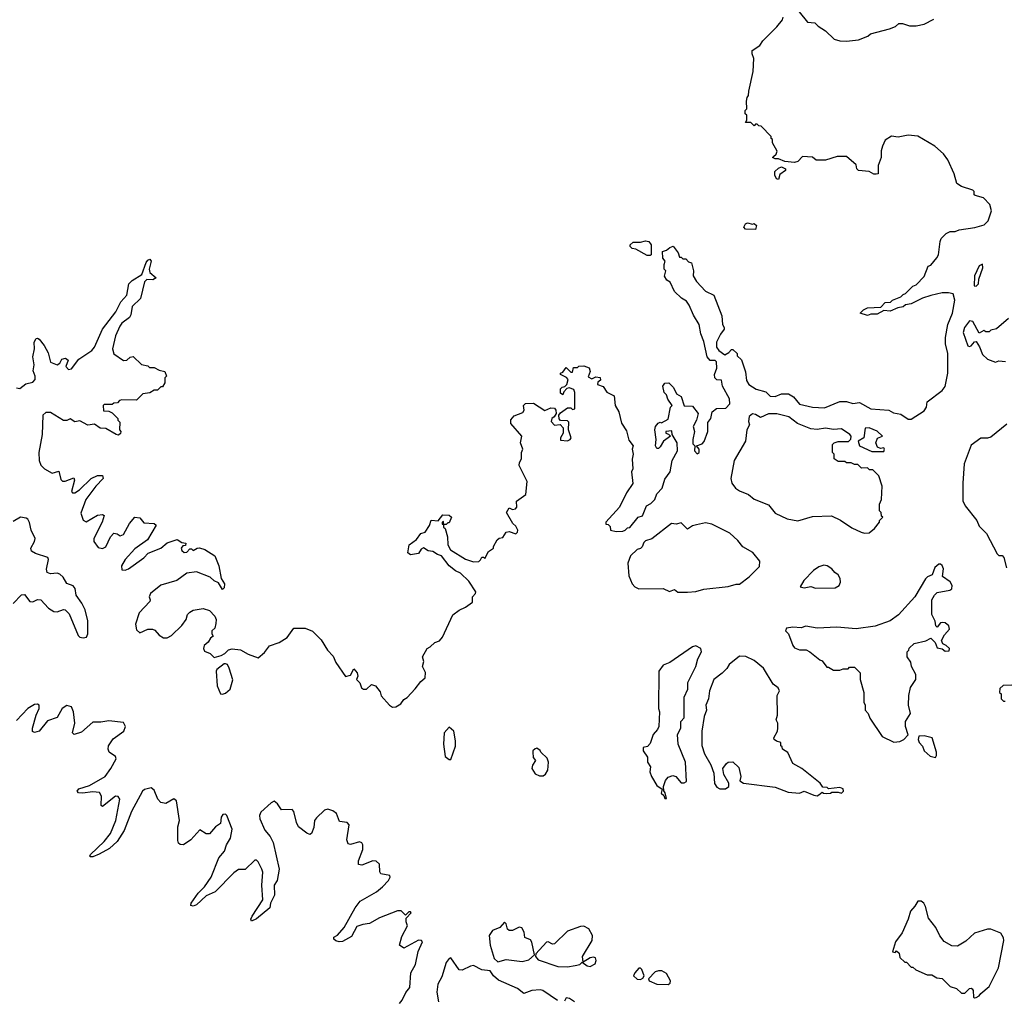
# Model space of a CAD drawing. Extents: x 2494118 to 2687960, y 757339 to 915227.
# Tile 218 of 256: x 2667024 to 2673099, y 820875 to 826925. Entities that reach past the tile are written whole.
import ezdxf

# ---------------------------------------------------------------- set-up
doc = ezdxf.new("R2010")
doc.units = 0

msp = doc.modelspace()

# ---------------------------------------------------------------- linework, layer by layer
at = {"layer": '0CON20XD'}
for points in [[(2671833.9, 826973.9), (2671885, 826910), (2671930, 826905), (2671950, 826885), (2671996.4, 826856.4), (2672050, 826805), (2672084.1, 826794.1), (2672125, 826792), (2672199.3, 826800.7), (2672257, 826823), (2672273, 826837), (2672391.7, 826868.3), (2672427, 826883), (2672448.3, 826901.7), (2672471.7, 826901.7), (2672515, 826887.5), (2672555, 826887.5), (2672605, 826897.5), (2672665, 826927.5)], [(2669615, 823093.3), (2669632.5, 823115), (2669697, 823253), (2669735, 823282.5), (2669775, 823300), (2669818.3, 823331.7), (2669817.5, 823365), (2669837.5, 823385), (2669838.8, 823395), (2669795, 823460), (2669745, 823511.2), (2669713.3, 823525), (2669674, 823555), (2669627.3, 823617.3), (2669602.5, 823625), (2669573.9, 823643.9), (2669545, 823647.5), (2669515, 823667.5), (2669501.7, 823658.3), (2669485, 823632.5), (2669435, 823622.5), (2669420, 823635), (2669427.5, 823685), (2669473, 823717), (2669500, 823755), (2669526.4, 823763.6), (2669552.5, 823805), (2669563.6, 823836.4), (2669607, 823833), (2669635, 823870), (2669675, 823867.5), (2669687.5, 823855), (2669675, 823820), (2669665, 823820), (2669655, 823810), (2669640, 823810), (2669638.3, 823828.3), (2669630, 823825), (2669631.7, 823811.7), (2669640, 823810), (2669640, 823795), (2669650, 823785), (2669663.3, 823735), (2669666.7, 823685), (2669682.5, 823655), (2669775, 823596.7), (2669825, 823580), (2669857, 823583), (2669868.3, 823591.7), (2669875, 823610), (2669885, 823610), (2669895, 823600), (2669917, 823643), (2669947.5, 823665), (2669947.5, 823675), (2669970, 823715), (2669983, 823727), (2670005, 823730), (2670026.4, 823763.6), (2670045, 823766.7), (2670085, 823753.3), (2670096.1, 823763.9), (2670097.5, 823775), (2670085, 823800), (2670067, 823817), (2670027.5, 823885), (2670045, 823912.5), (2670065, 823902.5), (2670083, 823907), (2670091.7, 823918.3), (2670090, 823955), (2670147.5, 823995), (2670156.2, 824075), (2670106, 824175), (2670107.7, 824192.3), (2670120, 824215), (2670121.2, 824255), (2670128.8, 824275), (2670113.8, 824315), (2670122.5, 824355), (2670055, 824433.3), (2670053.6, 824456.4), (2670075, 824480), (2670129.3, 824500.7), (2670136.7, 824515), (2670132.5, 824545), (2670145, 824557.5), (2670195, 824560), (2670265, 824513.3), (2670300.7, 824529.3), (2670325, 824527.5), (2670332.5, 824515), (2670333.3, 824495), (2670322.5, 824475), (2670307.5, 824465), (2670302.5, 824445), (2670325, 824422.5), (2670358.3, 824428.3), (2670377, 824407), (2670377.5, 824375), (2670360, 824345), (2670361.7, 824331.7), (2670405, 824327.5), (2670420, 824335), (2670427.5, 824345), (2670410, 824395), (2670411.7, 824441.7), (2670405, 824450), (2670361.7, 824451.7), (2670353, 824463), (2670350, 824485), (2670360.7, 824499.3), (2670405, 824530), (2670425, 824530), (2670435, 824520), (2670450, 824525), (2670450, 824625), (2670443, 824643), (2670415, 824653.3), (2670400, 824650), (2670381.7, 824628.3), (2670375, 824610), (2670361.7, 824621.7), (2670361.7, 824648.3), (2670371.7, 824658.3), (2670388.3, 824661.7), (2670400, 824675), (2670407.5, 824705), (2670397, 824717), (2670360, 824735), (2670360, 824745), (2670375, 824750), (2670395, 824780), (2670425, 824750), (2670435, 824750), (2670441.7, 824778.3), (2670465, 824780), (2670475, 824787.5), (2670505, 824790), (2670537.7, 824777.7), (2670543.8, 824755), (2670531.7, 824721.7), (2670555, 824710), (2670578.3, 824721.7), (2670605, 824717.5), (2670608.8, 824701.2), (2670591.7, 824688.3), (2670590, 824675), (2670625, 824662.5), (2670647, 824627), (2670692.5, 824605), (2670698.8, 824545), (2670721.2, 824505), (2670737.5, 824435), (2670768, 824388), (2670781.7, 824331.7), (2670808.8, 824295), (2670803.3, 824275), (2670810, 824245), (2670803.6, 824213.6), (2670806.7, 824155), (2670800, 824135), (2670806.4, 824063.6), (2670767.5, 824005), (2670725, 823917.5), (2670640, 823825), (2670641.7, 823811.7), (2670655, 823810), (2670668.3, 823798.3), (2670670, 823775), (2670705, 823767.5), (2670745, 823770), (2670760, 823775), (2670775, 823790), (2670788.3, 823791.7), (2670840, 823855), (2670866.4, 823863.6), (2670892.5, 823925), (2670919.3, 823940.7), (2670942.5, 823965), (2670955, 824000), (2670987.5, 824035), (2671005, 824090), (2671036.7, 824135), (2671050, 824205), (2671082.5, 824265), (2671080, 824315), (2671050, 824365), (2671048.3, 824388.3), (2671010, 824385), (2671010, 824375), (2671028.3, 824368.3), (2671040, 824355), (2670997.5, 824325), (2670975, 824290), (2670965, 824280), (2670955, 824280), (2670947.5, 824295), (2670951.2, 824335), (2670943.3, 824395), (2670947.5, 824415), (2670963.6, 824436.4), (2670975, 824442.5), (2670985, 824437.5), (2671025, 824460), (2671040, 824535), (2671050, 824545), (2671023, 824583), (2671015, 824610), (2671000, 824625), (2670992.5, 824665), (2671005, 824682.5), (2671030, 824685), (2671057.5, 824655), (2671077, 824617), (2671105, 824600), (2671123.6, 824543.6), (2671175, 824540), (2671210, 824495), (2671200, 824455), (2671180, 824415), (2671187.5, 824385), (2671176.7, 824335), (2671178.3, 824308.3), (2671190, 824295), (2671187.5, 824265), (2671205, 824247.5), (2671217.5, 824255), (2671217.5, 824275), (2671200, 824295), (2671235, 824307.5), (2671247, 824323), (2671270, 824385), (2671270.7, 824439.3), (2671287.5, 824465), (2671297.5, 824505), (2671323.6, 824526.4), (2671381.7, 824528.3), (2671405.6, 824555), (2671404.2, 824585), (2671360, 824665), (2671355, 824700), (2671325, 824702.5), (2671312.5, 824715), (2671311.2, 824735), (2671325.7, 824775), (2671322.5, 824815), (2671315, 824822.5), (2671285, 824823.3), (2671266.2, 824845), (2671245, 824940), (2671225.9, 824985.9), (2671216.7, 825045), (2671181.7, 825101.7), (2671153.9, 825163.9), (2671139.3, 825189.3), (2671107, 825207), (2671065, 825247.5), (2671037.5, 825305), (2671017, 825317), (2671003.6, 825343.6), (2671010, 825375), (2671000, 825385), (2671000, 825415), (2671007.5, 825435), (2670993, 825453), (2670990, 825495), (2671015, 825502.5), (2671035, 825520), (2671057, 825527), (2671087, 825487), (2671095, 825460), (2671105, 825460), (2671115, 825450), (2671135, 825450), (2671151.7, 825431.7), (2671170, 825425), (2671182.5, 825375), (2671180, 825345), (2671200.7, 825310.7), (2671255, 825250), (2671306.7, 825225), (2671357, 825097), (2671360, 825045), (2671370, 825025), (2671370, 825015), (2671347.5, 824985), (2671322.5, 824935), (2671322.5, 824905), (2671337.5, 824885), (2671375, 824857.5), (2671399.3, 824870.7), (2671415, 824890), (2671425, 824890), (2671450, 824865), (2671451.7, 824851.7), (2671477, 824827), (2671501.7, 824751.7), (2671508.3, 824698.3), (2671522.5, 824675), (2671567.5, 824645), (2671628.3, 824628.3), (2671655, 824602.5), (2671685, 824600.8), (2671723.9, 824616.1), (2671767.5, 824617.5), (2671798.3, 824598.3), (2671835, 824553.1), (2671915, 824533.5), (2671990.3, 824529.7), (2672085, 824568.8), (2672125, 824568.8), (2672165, 824558), (2672205, 824564.2), (2672275.4, 824524.6), (2672386.4, 824516.4), (2672415, 824498.8), (2672461.7, 824491.7), (2672505, 824461.2), (2672525, 824461.2), (2672605, 824512.5), (2672620, 824535), (2672623.6, 824566.4), (2672715, 824637.5), (2672735, 824662.5), (2672751.2, 824745), (2672751.2, 824865), (2672735.8, 824925), (2672735.8, 824964.2), (2672750, 825045), (2672780, 825115), (2672793.3, 825195), (2672783, 825233), (2672755, 825240), (2672715, 825240), (2672645, 825222.5), (2672595, 825207.5), (2672525, 825172.5), (2672490, 825165), (2672475, 825152.5), (2672443, 825147), (2672395, 825127.5), (2672355, 825130), (2672315, 825107.5), (2672275, 825107.5), (2672255, 825100), (2672210, 825115), (2672230, 825135), (2672255, 825147.5), (2672338.3, 825151.7), (2672365, 825180), (2672397, 825183), (2672410, 825195), (2672460, 825215), (2672475, 825230), (2672490, 825235), (2672535, 825280), (2672555, 825290), (2672605, 825340), (2672630, 825405), (2672645, 825410), (2672682.5, 825455), (2672692.5, 825475), (2672703, 825557), (2672710, 825575), (2672740, 825605), (2672765, 825617.5), (2672795, 825617.5), (2672820.7, 825629.3), (2672916.4, 825643.6), (2672975, 825660), (2673000, 825685), (2673020, 825745), (2673010, 825785), (2672970, 825825), (2672920.3, 825840.3), (2672913.3, 825845), (2672912.5, 825865), (2672905, 825872.5), (2672835, 825896), (2672806.7, 825915), (2672790, 825975), (2672750.7, 826060.7), (2672725, 826097.5), (2672670, 826145), (2672566.1, 826206.1), (2672505, 826213.3), (2672445, 826200), (2672403.6, 826206.4), (2672365, 826182.5), (2672347.5, 826145), (2672340, 826115), (2672340, 826075), (2672320, 826025), (2672320, 825975), (2672308.3, 825971.7), (2672295, 825971.2), (2672265, 825987.5), (2672200, 825995), (2672190, 826005), (2672185, 826030), (2672125, 826080), (2672068.3, 826081.7), (2671995, 826057.5), (2671938.3, 826058.3), (2671915, 826077.5), (2671855, 826080), (2671825, 826050), (2671805, 826043.3), (2671745, 826050), (2671706.4, 826066.4), (2671685, 826067.5), (2671670, 826075), (2671675, 826080), (2671692.5, 826095), (2671697, 826113), (2671670, 826165), (2671670, 826185), (2671661.7, 826191.7), (2671660, 826205), (2671598.3, 826268.3), (2671585, 826270), (2671575, 826280), (2671565, 826280), (2671555, 826270), (2671535, 826290), (2671501.7, 826291.7), (2671510, 826305), (2671510, 826335), (2671500, 826345), (2671500, 826365), (2671510, 826375), (2671508.3, 826421.7), (2671512.5, 826445), (2671521.7, 826458.3), (2671522.5, 826485), (2671550, 826605), (2671553.3, 826685), (2671542.5, 826715), (2671542.5, 826735), (2671590, 826765), (2671610, 826795), (2671695, 826880), (2671730, 826925), (2671735, 826940)], [(2671705, 825940), (2671693, 825943), (2671683.3, 825965), (2671682.5, 825987.5), (2671705, 826010), (2671725, 826016.7), (2671750, 826005), (2671750, 825995), (2671715, 825970), (2671705, 825940)], [(2671565, 825630), (2671502.5, 825632.5), (2671492.5, 825645), (2671502.5, 825665), (2671515, 825672.5), (2671545, 825662.5), (2671555, 825667.5), (2671570, 825655), (2671565, 825630)], [(2670915, 825470), (2670895, 825470), (2670825, 825510), (2670803, 825513), (2670790, 825525), (2670790, 825535), (2670808.3, 825551.7), (2670855, 825552.5), (2670885, 825560), (2670907, 825557), (2670920, 825535), (2670920, 825475), (2670915, 825470)], [(2667005, 824653.3), (2667025, 824650), (2667062.3, 824677.7), (2667105, 824688.8), (2667120, 824705), (2667120, 824725), (2667108.3, 824758.3), (2667112.9, 824795), (2667105.6, 824845), (2667116, 824895), (2667114.2, 824935.8), (2667125, 824957.5), (2667135, 824960), (2667145, 824953.8), (2667175.7, 824915.7), (2667199.6, 824869.5), (2667215, 824811.2), (2667255, 824796.2), (2667272.5, 824805), (2667285, 824830), (2667307, 824837), (2667322.5, 824825), (2667310, 824785), (2667325, 824766.2), (2667345, 824770.8), (2667390.2, 824829.8), (2667470, 824885), (2667486.4, 824905), (2667535.5, 825015), (2667617, 825123), (2667647.5, 825185), (2667685, 825226), (2667698.6, 825295), (2667718, 825315), (2667777.5, 825352.5), (2667805, 825426.2), (2667815, 825442), (2667828, 825448), (2667835.5, 825435), (2667824.2, 825385.8), (2667826.9, 825365), (2667867, 825333), (2667845, 825320.8), (2667808.3, 825321.7), (2667795, 825306.7), (2667770, 825205), (2667718.6, 825155), (2667711.1, 825105), (2667702.2, 825087.8), (2667655, 825052.5), (2667641.4, 825035), (2667614.5, 824975), (2667596.7, 824895), (2667605, 824864), (2667665, 824822), (2667685, 824823.8), (2667705, 824843.3), (2667725, 824846.2), (2667775, 824797.5), (2667815, 824790), (2667825, 824780), (2667855, 824780), (2667885, 824762.5), (2667920, 824755), (2667930, 824725), (2667920, 824715), (2667920, 824685), (2667905, 824660), (2667895, 824660), (2667875, 824640), (2667855, 824640), (2667827, 824623), (2667785, 824617.5), (2667745, 824576.7), (2667655, 824580), (2667640, 824575), (2667628.3, 824561.7), (2667605, 824560), (2667595, 824550), (2667545, 824550), (2667540, 824545), (2667541.7, 824511.7), (2667575, 824510), (2667595, 824500), (2667630, 824465), (2667630, 824455), (2667641.7, 824441.7), (2667640, 824395), (2667647.5, 824385), (2667647, 824373), (2667635, 824362.5), (2667620, 824365), (2667555, 824402.5), (2667520, 824405), (2667485, 824430), (2667445, 824423.3), (2667395, 824450), (2667365, 824443.3), (2667335, 824462.5), (2667315, 824452.5), (2667295, 824452.5), (2667215, 824501.2), (2667185, 824502), (2667168, 824485), (2667163.5, 824365), (2667142, 824255), (2667144, 824205), (2667155, 824176.7), (2667176.7, 824155), (2667225, 824128), (2667265, 824140), (2667278.3, 824088.3), (2667288.3, 824078.3), (2667305, 824078.8), (2667357.5, 824097.5), (2667362.5, 824085), (2667344.2, 824015), (2667350, 824005), (2667365, 824006.2), (2667393.8, 824025), (2667465, 824093.8), (2667505, 824113.3), (2667535, 824112.5), (2667538.8, 824095), (2667493.4, 824046.6), (2667433.1, 823965), (2667400.8, 823880.8), (2667415, 823837.5), (2667435, 823826.2), (2667505, 823868), (2667535, 823872.5), (2667546.2, 823866.2), (2667534, 823825), (2667481.4, 823725), (2667482.5, 823705), (2667507.7, 823667.7), (2667535, 823662), (2667555, 823673.3), (2667583.8, 823735), (2667605, 823756.7), (2667625, 823753.3), (2667645, 823741.2), (2667665, 823748.8), (2667702.7, 823817.3), (2667735, 823856.7), (2667765, 823852.5), (2667791.2, 823821.2), (2667855, 823817.5), (2667867, 823807), (2667813.9, 823716.1), (2667735, 823661.2), (2667675, 823593.8), (2667652.9, 823555), (2667655, 823530), (2667675, 823528), (2667695, 823537.5), (2667790, 823605), (2667816.4, 823633.6), (2667895, 823663.8), (2667935, 823697.5), (2667995, 823717.5), (2668025, 823700), (2668050, 823695), (2668048.3, 823681.7), (2668031.7, 823678.3), (2668020, 823665), (2668025, 823650), (2668038.3, 823638.3), (2668055, 823640), (2668075, 823660), (2668085, 823660), (2668095, 823650), (2668120, 823665), (2668133.6, 823666.4), (2668166.1, 823656.1), (2668227.7, 823617.7), (2668253.8, 823555), (2668268.3, 823478.3), (2668288, 823445), (2668285, 823420), (2668275, 823410), (2668250, 823450), (2668225, 823462.5), (2668200, 823485), (2668115, 823517.5), (2668055, 823511.2), (2667994, 823466), (2667895, 823436.9), (2667831.2, 823385), (2667822.5, 823365), (2667830, 823345), (2667826.7, 823335), (2667761.2, 823265), (2667738.8, 823195), (2667745, 823160), (2667765, 823142.5), (2667815, 823164), (2667844.1, 823164.1), (2667858.3, 823158.3), (2667885, 823127.5), (2667911.7, 823111.7), (2667935, 823111.2), (2667960, 823125), (2668025, 823186.7), (2668051.2, 823225), (2668058.8, 823255), (2668075, 823270), (2668095, 823282.5), (2668157, 823293), (2668195, 823280), (2668227.5, 823245), (2668237.5, 823225), (2668235, 823200), (2668228.3, 823171.7), (2668210, 823155), (2668210, 823135), (2668218.3, 823121.7), (2668201.7, 823108.3), (2668186.4, 823083.6), (2668162.5, 823065), (2668157.5, 823045), (2668165, 823030), (2668200, 823015), (2668225, 822990), (2668267, 823003), (2668290, 823015), (2668313, 823037), (2668335, 823042.5), (2668387, 823037), (2668435, 823010), (2668495, 822987.5), (2668535, 823020), (2668565, 823062.5), (2668625, 823082.5), (2668675, 823112.5), (2668715, 823170), (2668785, 823170), (2668831.7, 823151.7), (2668885, 823100), (2668922.5, 823035), (2668958.3, 822998.3), (2668975, 822960), (2669033.6, 822873.6), (2669065, 822880), (2669085, 822920), (2669105.9, 822895.9), (2669110, 822875), (2669103.3, 822855), (2669123.6, 822833.6), (2669132.3, 822802.3), (2669145, 822793.8), (2669165, 822793.8), (2669195, 822822.5), (2669220, 822815), (2669248, 822778), (2669254.2, 822754.2), (2669305, 822696.2), (2669325, 822683.8), (2669345, 822686.2), (2669376.7, 822705), (2669395, 822730), (2669415.9, 822744.1), (2669464.2, 822795.8), (2669498.3, 822841.7), (2669526.7, 822865), (2669528.3, 822898.3), (2669510, 822935), (2669517.5, 822965), (2669510, 822995), (2669537.5, 823045), (2669557.5, 823055), (2669585, 823083.3), (2669615, 823093.3)], [(2672925, 825280), (2672940, 825295), (2672942.5, 825325), (2672966.9, 825393.1), (2672965, 825416.2), (2672945, 825405.7), (2672914.5, 825345), (2672913.9, 825283.9), (2672925, 825280)], [(2673125, 825082.5), (2673051.7, 825018.3), (2673015, 825010), (2673005, 825000), (2672985, 825000), (2672973, 825007), (2672945, 824990), (2672905, 825062.5), (2672885, 825066.2), (2672854, 825025), (2672846, 824995), (2672875, 824913.3), (2672885, 824908.8), (2672895, 824913.3), (2672915, 824937.5), (2672925, 824940), (2672947, 824907), (2672965, 824860), (2672995, 824830), (2673045, 824812.5), (2673065, 824820), (2673107, 824817)], [(2672237, 823757), (2672265, 823760), (2672297.5, 823785), (2672330, 823825), (2672330, 823835), (2672350, 823855), (2672341.7, 823861.7), (2672340, 823885), (2672330, 823895), (2672330, 823935), (2672342.5, 823965), (2672346.4, 824046.4), (2672325, 824110), (2672287, 824147), (2672268.3, 824148.3), (2672255, 824160), (2672218.3, 824158.3), (2672195, 824180), (2672175, 824180), (2672155, 824190), (2672125, 824190), (2672115, 824200), (2672075, 824200), (2672050, 824215), (2672050, 824245), (2672040, 824255), (2672040, 824305), (2672050, 824315), (2672075, 824323.3), (2672138, 824322), (2672153, 824337), (2672153.3, 824355), (2672146.7, 824365), (2672095, 824400.8), (2672045, 824397.1), (2671995, 824405.5), (2671945, 824396.7), (2671905, 824401.4), (2671823.8, 824433.8), (2671768.8, 824475), (2671695, 824492.9), (2671645, 824492.9), (2671595, 824470), (2671565, 824490), (2671545, 824493.3), (2671525, 824477.5), (2671521.2, 824445), (2671527.5, 824425), (2671510, 824395), (2671502.5, 824325), (2671432.5, 824205), (2671412.5, 824095), (2671417.5, 824065), (2671440, 824035), (2671465, 824017.5), (2671520, 823995), (2671555, 823967.5), (2671645, 823932.5), (2671685, 823880), (2671760, 823845), (2671825, 823833.3), (2671915, 823860), (2672033, 823863), (2672088.3, 823838.3), (2672159.3, 823789.3), (2672215, 823763.3), (2672237, 823757)], [(2673115, 824430), (2673015, 824350), (2672995, 824342.5), (2672955, 824342.5), (2672895, 824300), (2672852.5, 824185), (2672843.3, 824065), (2672843, 823957), (2672857.5, 823925), (2672930, 823835), (2672945, 823800), (2672990, 823755), (2673055, 823630), (2673065, 823620), (2673085, 823620), (2673097, 823607), (2673113, 823543)], [(2672355, 824260), (2672360, 824275), (2672355, 824283.3), (2672335, 824280), (2672317.7, 824287.7), (2672306, 824315), (2672315.8, 824344.2), (2672348, 824355), (2672315, 824385.4), (2672265, 824406.4), (2672241.2, 824405), (2672232.5, 824345), (2672196.7, 824325), (2672206, 824295), (2672281.3, 824261.3), (2672355, 824260)], [(2666985, 823322.5), (2667035, 823376), (2667055, 823378.8), (2667086.1, 823336.1), (2667105, 823333.8), (2667135, 823348.8), (2667155, 823346.2), (2667201.2, 823295), (2667235, 823274), (2667255, 823271.2), (2667295, 823286.2), (2667304, 823284), (2667329.6, 823259.5), (2667385, 823126.7), (2667395, 823116.2), (2667415, 823110.8), (2667436.2, 823115), (2667443.8, 823135), (2667443.9, 823216.1), (2667427.5, 823285), (2667408, 823325), (2667372, 823375), (2667365.6, 823415), (2667355, 823432), (2667315, 823446), (2667292.9, 823485), (2667271.2, 823505), (2667255, 823509.4), (2667215, 823505.7), (2667194.4, 823514.4), (2667189.4, 823535), (2667203.1, 823595), (2667197.8, 823607.8), (2667121.7, 823631.7), (2667097.5, 823645), (2667092.9, 823665), (2667115.5, 823705), (2667118.9, 823725), (2667095.3, 823775.3), (2667085, 823823.3), (2667075, 823842.5), (2667065, 823850.6), (2667030, 823855), (2666985, 823829.4)], [(2671085, 823392.5), (2671145, 823393.3), (2671195, 823397.5), (2671245, 823412.5), (2671395, 823427.5), (2671445, 823442.5), (2671465, 823442.5), (2671525, 823487.5), (2671589.3, 823550.7), (2671590, 823585), (2671547.7, 823637.7), (2671485, 823672.5), (2671455, 823712.5), (2671405, 823756.7), (2671295, 823813.3), (2671255, 823820), (2671200.7, 823809.3), (2671175, 823802.5), (2671145, 823782.5), (2671105, 823820), (2671075, 823812.5), (2671045, 823817.5), (2670925, 823722.5), (2670885, 823710), (2670875, 823700), (2670865, 823672.5), (2670855, 823662.5), (2670833.9, 823656.1), (2670793.6, 823616.4), (2670777, 823573), (2670783.6, 823493.6), (2670803.9, 823443.9), (2670820, 823425), (2670845, 823413.3), (2670995, 823416.2), (2671033.6, 823396.4), (2671065, 823410), (2671085, 823392.5)], [(2672418.3, 822468.3), (2672455, 822472.5), (2672480, 822485), (2672507, 822513), (2672490, 822565), (2672490, 822595), (2672520, 822645), (2672507.5, 822695), (2672510, 822755), (2672520, 822805), (2672552.5, 822855), (2672552.5, 822885), (2672527.5, 822935), (2672521.7, 822961.7), (2672500, 822995), (2672500, 823025), (2672510, 823035), (2672511.7, 823048.3), (2672543, 823077), (2672615, 823092.5), (2672645, 823110), (2672673, 823083), (2672685, 823050), (2672715, 823042.5), (2672735, 823030), (2672758.3, 823031.7), (2672760, 823045), (2672740, 823065), (2672720, 823075), (2672712.5, 823095), (2672729.6, 823130.5), (2672761.2, 823165), (2672756.7, 823185), (2672735, 823203.8), (2672715, 823206.7), (2672706.2, 823203.8), (2672685, 823177.5), (2672677.5, 823185), (2672672.5, 823215), (2672652.5, 823255), (2672652.5, 823345), (2672667.5, 823375), (2672685, 823390), (2672762.5, 823405), (2672775, 823413.3), (2672778.1, 823435), (2672765, 823455.8), (2672718.8, 823488.8), (2672724, 823536), (2672715, 823557.1), (2672705, 823565.6), (2672694.5, 823565.5), (2672671.2, 823545), (2672655, 823500), (2672625, 823487.5), (2672612.5, 823475), (2672546.4, 823363.6), (2672445.9, 823254.1), (2672395, 823216.7), (2672303, 823183), (2672185, 823166.2), (2672065, 823176.7), (2671945, 823170), (2671875, 823182.5), (2671845, 823172.5), (2671795, 823176.7), (2671755, 823170), (2671750, 823155), (2671767, 823137), (2671793.8, 823065), (2671805, 823050), (2671835, 823036.7), (2671876.4, 823036.4), (2671900, 823025), (2671960, 822975), (2671975, 822970), (2672005, 822930), (2672015, 822930), (2672045, 822912.5), (2672085, 822912.5), (2672105, 822920), (2672135, 822920), (2672145, 822930), (2672175, 822930), (2672198.3, 822908.3), (2672210, 822895), (2672210, 822855), (2672232.5, 822775), (2672232.5, 822715), (2672240, 822695), (2672240, 822665), (2672260, 822645), (2672270, 822615), (2672345, 822502.5), (2672418.3, 822468.3)], [(2671935, 823417.5), (2672055, 823420), (2672080, 823435), (2672087.5, 823455), (2672087, 823477), (2672075, 823500), (2672053.6, 823513.6), (2672035, 823537.5), (2672005.9, 823555.9), (2671985, 823558.8), (2671955, 823550), (2671922.3, 823527.7), (2671862.5, 823465), (2671840, 823425), (2671865, 823420), (2671905, 823427.5), (2671935, 823417.5)], [(2671015, 822120), (2671007.5, 822155), (2670998.3, 822168.3), (2670997.5, 822195), (2671008.3, 822231.7), (2671025, 822252.5), (2671055, 822262.5), (2671072.5, 822255), (2671105, 822217.5), (2671123, 822217), (2671137.5, 822225), (2671131.2, 822345), (2671086.7, 822455), (2671083.3, 822515), (2671102.5, 822555), (2671103.8, 822595), (2671123, 822617), (2671123.3, 822745), (2671146, 822795), (2671146.7, 822835), (2671196.2, 822935), (2671208.3, 822981.7), (2671231.2, 823025), (2671225.9, 823045.9), (2671195, 823061.2), (2671175, 823056.2), (2671035, 822960), (2670995, 822943.3), (2670966.7, 822905), (2670966.2, 822675), (2670971.2, 822655), (2670966.7, 822565), (2670960, 822545), (2670932.5, 822515), (2670915, 822460), (2670898.3, 822441.7), (2670870, 822435), (2670870, 822415), (2670897.5, 822375), (2670897.5, 822345), (2670916.4, 822316.4), (2670912.5, 822285), (2670922.5, 822255), (2670955, 822200), (2670988.3, 822178.3), (2670983, 822153), (2670998.3, 822138.3), (2671005, 822120), (2671015, 822120)], [(2671945, 822137.5), (2671955, 822142.5), (2671975, 822160), (2671983, 822153), (2672005, 822150), (2672027, 822153), (2672035, 822160), (2672075, 822160), (2672095, 822152.5), (2672107.5, 822165), (2672105, 822180), (2672085, 822187.5), (2672015, 822180), (2672007, 822187), (2671980, 822190), (2671962.5, 822215), (2671850, 822305), (2671795, 822336.7), (2671763, 822403), (2671730, 822425), (2671728.3, 822438.3), (2671720, 822445), (2671720, 822465), (2671693, 822473), (2671680, 822485), (2671677.5, 822495), (2671700, 822535), (2671702.5, 822555), (2671702.5, 822585), (2671692.5, 822605), (2671700, 822635), (2671697.5, 822755), (2671712.5, 822785), (2671703, 822803), (2671672.5, 822825), (2671613.8, 822925), (2671555, 822972), (2671505, 822996.2), (2671465, 822997.5), (2671402.3, 822947.7), (2671387.5, 822922.5), (2671357.7, 822892.3), (2671307.5, 822855), (2671281.2, 822785), (2671273.3, 822735), (2671257.5, 822695), (2671262.5, 822665), (2671247.5, 822625), (2671233.3, 822535), (2671233, 822447), (2671250, 822395), (2671287.7, 822327.7), (2671306, 822276), (2671311.7, 822211.7), (2671325, 822190), (2671345, 822180), (2671379.3, 822180.7), (2671400, 822195), (2671400, 822215), (2671368.3, 822268.3), (2671363.3, 822305), (2671385, 822336.7), (2671395, 822343.3), (2671425, 822346.7), (2671460.7, 822310.7), (2671473.3, 822255), (2671468.3, 822228.3), (2671490, 822215), (2671685, 822190), (2671765, 822158.8), (2671835, 822153.3), (2671865, 822166), (2671925, 822140), (2671945, 822137.5)], [(2668275, 822763.3), (2668295, 822770), (2668323.3, 822795), (2668338.8, 822851.2), (2668317.5, 822925), (2668306.4, 822946.4), (2668295, 822950), (2668285, 822950), (2668240, 822915), (2668237.5, 822905), (2668242, 822815), (2668262.5, 822765), (2668275, 822763.3)], [(2673145, 822820), (2673093, 822817), (2673071.7, 822798.3), (2673070, 822775), (2673080, 822765), (2673080, 822735), (2673095, 822720), (2673105, 822720)], [(2667620, 822365), (2667615, 822378.8), (2667575.8, 822405), (2667569.4, 822425), (2667572.2, 822445), (2667601.8, 822488.2), (2667667.5, 822535), (2667677.1, 822565), (2667665, 822588.8), (2667575, 822600), (2667525, 822590), (2667475, 822590), (2667405, 822529.2), (2667360, 822515), (2667350, 822525), (2667364.5, 822585.5), (2667357.1, 822655), (2667343.5, 822685), (2667315, 822694.7), (2667286.2, 822675), (2667255, 822619.2), (2667195, 822600), (2667145, 822535.8), (2667115, 822527.5), (2667103.4, 822533.4), (2667103.1, 822553.1), (2667125.4, 822635), (2667144.6, 822675), (2667145, 822696.9), (2667135, 822702.5), (2667115, 822699.2), (2667075, 822675.4), (2667005, 822601.4)], [(2669685, 822360), (2669713.3, 822443.3), (2669713.3, 822475), (2669702.5, 822535), (2669675, 822560), (2669643.8, 822525), (2669639.2, 822455), (2669649.3, 822379.3), (2669675, 822360), (2669685, 822360)], [(2672675, 822373.3), (2672681.2, 822385), (2672680.6, 822405), (2672655, 822493.8), (2672605, 822507.5), (2672572.5, 822505), (2672566.7, 822485), (2672573.3, 822465), (2672593.6, 822443.6), (2672603.9, 822413.9), (2672641.7, 822381.7), (2672675, 822373.3)], [(2670255, 822260), (2670269.3, 822270.7), (2670282.5, 822295), (2670286.7, 822345), (2670278.3, 822368.3), (2670240, 822405), (2670236.4, 822416.4), (2670215, 822430), (2670205, 822427.5), (2670190, 822415), (2670190, 822405), (2670193, 822373), (2670207.5, 822355), (2670187.5, 822325), (2670183.3, 822305), (2670205, 822272.5), (2670230.7, 822260.7), (2670255, 822260)], [(2669368.6, 820855), (2669385, 820876), (2669405.9, 820924.1), (2669430.4, 820955), (2669438.2, 821045), (2669467.3, 821095), (2669483, 821177), (2669508.8, 821235), (2669503.6, 821243.6), (2669485, 821246), (2669395, 821196.7), (2669366.7, 821215), (2669382.1, 821267.9), (2669416.7, 821335), (2669408.3, 821358.3), (2669408.3, 821381.7), (2669440, 821415), (2669435, 821420), (2669425, 821420), (2669405, 821400), (2669377, 821427), (2669355, 821426.7), (2669245, 821383.3), (2669181.7, 821348.3), (2669141.7, 821341.7), (2669105, 821330), (2669072, 821268), (2669015, 821238.8), (2668996.4, 821236.4), (2668975, 821242.5), (2668961.7, 821251.7), (2668962.5, 821265), (2668985, 821276.7), (2669025.8, 821325), (2669093.3, 821445), (2669124.1, 821485.9), (2669225, 821544.2), (2669263.3, 821575), (2669300, 821615), (2669310, 821635), (2669307.5, 821645), (2669252.5, 821655), (2669246.7, 821666.7), (2669243.3, 821715), (2669223.9, 821733.9), (2669202.5, 821735), (2669135, 821708), (2669115, 821712.5), (2669114.2, 821735), (2669140.8, 821805), (2669141.2, 821835), (2669135, 821846.7), (2669121.7, 821851.7), (2669066.1, 821836.1), (2669050.9, 821840.9), (2669042.5, 821865), (2669057.5, 821957.5), (2669045, 821971.2), (2668998.3, 821978.3), (2668978.3, 822028.3), (2668956.7, 822045), (2668925, 822054.3), (2668905, 822048.6), (2668855, 822001.2), (2668844.2, 821985), (2668838.7, 821941.3), (2668825, 821903.3), (2668815, 821898.8), (2668795.8, 821905.8), (2668745.5, 821945.6), (2668731.8, 821971.8), (2668715, 822040), (2668705, 822052.5), (2668640, 822050), (2668615, 822087.5), (2668595, 822102.9), (2668575, 822093.3), (2668512.7, 822035), (2668503.8, 822015), (2668505.5, 821995), (2668537.5, 821925), (2668570, 821885), (2668588.3, 821848.3), (2668625.5, 821685), (2668612.1, 821615), (2668593.6, 821585), (2668597.3, 821522.7), (2668571.2, 821475), (2668567.1, 821445), (2668485, 821377.1), (2668455, 821362.5), (2668451.2, 821375), (2668458.6, 821395), (2668523.5, 821495), (2668517.5, 821585), (2668524.4, 821665), (2668518.5, 821685), (2668495, 821728.8), (2668485, 821739.2), (2668475, 821740), (2668415, 821682.5), (2668375, 821682), (2668345, 821660.8), (2668230, 821545), (2668175, 821518.6), (2668115, 821464.2), (2668095, 821456.2), (2668080, 821460), (2668082, 821475), (2668125.7, 821535), (2668165.6, 821575), (2668205, 821633.8), (2668252, 821755), (2668287.5, 821795), (2668300, 821835), (2668325.8, 821875), (2668335, 821930), (2668302.5, 822015), (2668295, 822022.5), (2668278.3, 822021.7), (2668267.5, 822005), (2668263.6, 821966.4), (2668232.5, 821945), (2668195, 821902.5), (2668175, 821902.5), (2668135, 821926.7), (2668080, 821865), (2668035, 821833.3), (2668015, 821836.7), (2668003.8, 821845), (2668000.3, 821860.3), (2668000, 821945), (2668010.6, 821985), (2667992.5, 822105), (2667975, 822117.5), (2667925, 822090), (2667896.1, 822096.1), (2667876.7, 822115), (2667855, 822172.5), (2667835, 822186.7), (2667795, 822176.2), (2667782, 822165), (2667715, 822039.2), (2667668.1, 821921.9), (2667625, 821855.5), (2667578.7, 821811.3), (2667515, 821777.5), (2667475, 821760.8), (2667460.8, 821760.8), (2667456.7, 821765), (2667462, 821775), (2667545, 821855.6), (2667585.4, 821905), (2667618, 821985), (2667642.5, 822115), (2667632.3, 822132.3), (2667615, 822133.8), (2667535, 822070), (2667526.7, 822076.7), (2667530, 822135), (2667516.9, 822156.9), (2667475, 822160.9), (2667412, 822152), (2667387.5, 822155), (2667378, 822165), (2667389.5, 822180.5), (2667455, 822199.5), (2667550.8, 822255), (2667587.5, 822305), (2667620, 822365)], [(2672915, 820890), (2672925, 820892.5), (2672945, 820902.5), (2672953.6, 820916.4), (2673005, 820960), (2673064, 821075), (2673096.7, 821245), (2673095, 821260), (2673078.3, 821288.3), (2673015, 821313.3), (2672995, 821313.3), (2672915, 821288.8), (2672860.8, 821239.2), (2672810, 821210), (2672775, 821210.8), (2672728.5, 821238.5), (2672701.8, 821271.8), (2672677.5, 821325), (2672631.4, 821381.4), (2672613.9, 821453.9), (2672602.5, 821475), (2672586.4, 821486.4), (2672565, 821487.5), (2672547.5, 821455), (2672521.2, 821425), (2672506.7, 821375), (2672468.8, 821291.2), (2672427.5, 821235), (2672410, 821175), (2672425, 821170), (2672435, 821180), (2672450, 821165), (2672455, 821140), (2672485, 821110), (2672495, 821110), (2672525, 821080), (2672535, 821080), (2672553, 821063), (2672623, 821033), (2672651.7, 821031.7), (2672683, 821013), (2672715, 821010), (2672765, 820960), (2672805, 820947.5), (2672835, 820920), (2672855, 820920), (2672885, 820947.5), (2672895, 820950), (2672900, 820945), (2672907.5, 820935), (2672910, 820895), (2672915, 820890)], [(2669975, 821113.3), (2670025, 821127.5), (2670125, 821114), (2670165.9, 821124.1), (2670200, 821155), (2670183.6, 821233.6), (2670175, 821247.5), (2670141.7, 821261.7), (2670136.2, 821295), (2670122.3, 821322.3), (2670105, 821325.8), (2670065, 821306.2), (2670045, 821306.2), (2670034, 821314), (2670025, 821346.7), (2670015, 821357.5), (2669986.2, 821323.8), (2669941.1, 821305), (2669920.5, 821275), (2669926.9, 821215), (2669952.3, 821132.3), (2669975, 821113.3)], [(2670405, 821081.9), (2670451.2, 821088.8), (2670480, 821095), (2670495, 821110), (2670525, 821086.7), (2670545, 821084.2), (2670575, 821100), (2670581.2, 821121.2), (2670577.3, 821137.3), (2670565, 821141.2), (2670545, 821136.2), (2670500, 821110), (2670497.5, 821145), (2670556.2, 821245), (2670557.5, 821275), (2670536.2, 821315), (2670505, 821331.4), (2670485, 821331.1), (2670405, 821302.5), (2670325, 821223.3), (2670310.7, 821220.7), (2670285.8, 821235.8), (2670275, 821233.3), (2670208.3, 821161.7), (2670207.5, 821145), (2670223.9, 821123.9), (2670345, 821082.9), (2670405, 821081.9)], [(2670343, 820873), (2670252.5, 820935), (2670235, 820940), (2670185, 820936), (2670135, 820917.5), (2670095, 820947.5), (2669979.3, 820999.3), (2669947, 821027), (2669927, 821057), (2669875, 821063.8), (2669825, 821088.8), (2669805, 821086), (2669755, 821060), (2669735, 821064), (2669685, 821136.7), (2669675, 821133.3), (2669655, 821108.8), (2669629.7, 821020.3), (2669604.4, 820975), (2669598, 820925), (2669608.8, 820865)], [(2670855, 821004), (2670869.3, 821010.7), (2670876.7, 821025), (2670863.3, 821065), (2670855, 821073.3), (2670845, 821073.3), (2670818.8, 821045), (2670811.2, 821025), (2670835, 821006.2), (2670855, 821004)], [(2671025, 820973.3), (2671038.3, 820981.7), (2671040, 820995), (2671015, 821040), (2670987, 821057), (2670965, 821057.5), (2670945, 821050), (2670903, 821007), (2670907.5, 820995), (2670955, 820974.2), (2671025, 820973.3)], [(2670447.5, 820865), (2670417, 820887), (2670395, 820890), (2670385, 820870)]]:
    msp.add_lwpolyline(points, dxfattribs=at)

doc.saveas('drawing.dxf')
